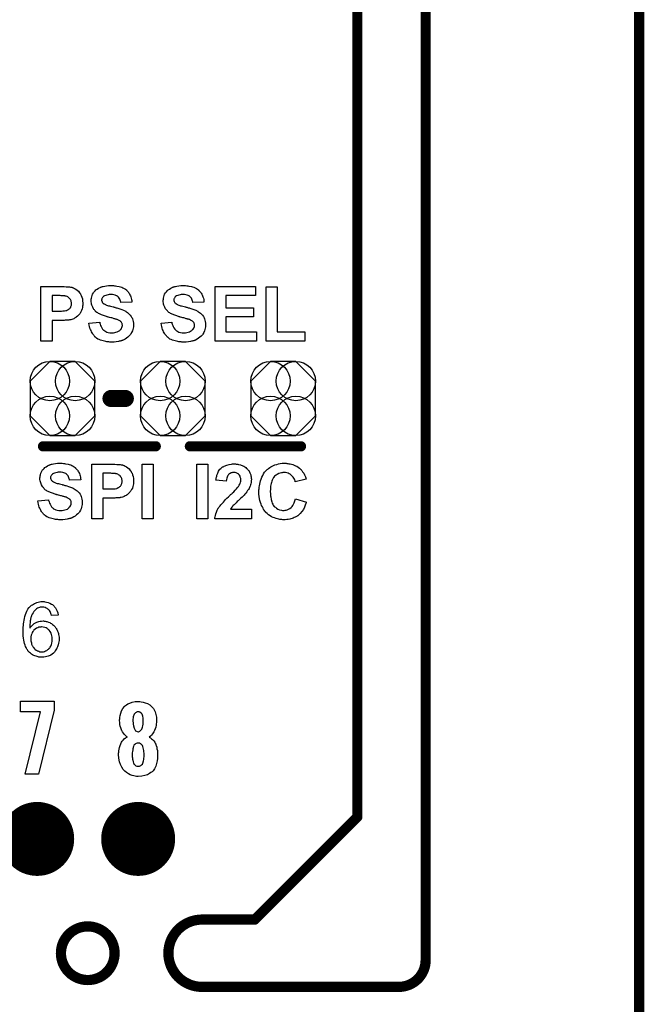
# Model space of a CAD drawing. Extents: x -0.07 to 0.95, y -0.15 to 2.1.
# Tile 16 of 17: x 0.59 to 0.95, y 0.95 to 1.53. Entities that reach past the tile are written whole.
import ezdxf

# ---------------------------------------------------------------- set-up
doc = ezdxf.new("R2010")
doc.units = 0
doc.layers.get('0').update_dxf_attribs({"linetype": 'CONTINUOUS'})
for name, color, linetype in [('gko', 6, 'CONTINUOUS'), ('gto', 2, 'CONTINUOUS'), ('gts', 1, 'CONTINUOUS')]:
    doc.layers.add(name, color=color, linetype=linetype)

# ---------------------------------------------------------------- blocks, each defined once
blk = doc.blocks.new('D28')
at = {"const_width": 0.003}
blk.add_lwpolyline([(-0.0015, 0, 1), (0.0015, 0, 1)], format="xyb", close=True, dxfattribs=at)
blk = doc.blocks.new('D26')
at = {"const_width": 0.005}
blk.add_lwpolyline([(-0.0025, 0, 1), (0.0025, 0, 1)], format="xyb", close=True, dxfattribs=at)
blk = doc.blocks.new('D63')
blk.add_lwpolyline([(-0.0189, 0.0102), (-0.0189, -0.0102), (-0.0074, -0.0217), (0.0074, -0.0217), (0.0189, -0.0102), (0.0189, 0.0102), (0.0074, 0.0217), (-0.0074, 0.0217)], close=True)
for centre in [(-0.0074, 0.0102), (0.0074, 0.0102), (-0.0074, -0.0102), (0.0074, -0.0102)]:
    blk.add_circle(centre, 0.0115)
blk = doc.blocks.new('D38')
at = {"const_width": 0.02165}
blk.add_lwpolyline([(-0.010825, 0, 1), (0.010825, 0, 1)], format="xyb", close=True, dxfattribs=at)

msp = doc.modelspace()

# ---------------------------------------------------------------- linework, layer by layer
at = {"layer": 'gko', "color": 6, "const_width": 0.006}
for points in [[(0.825, 0.9764), (0.825, 2.1)], [(0.785, 1.06), (0.785, 2.055)], [(0.95, -0.05), (0.95, 2.01)], [(0.725, 1), (0.785, 1.06)], [(0.6941, 1), (0.6941, 1)], [(0.6941, 1), (0.6941, 1)], [(0.6941, 1), (0.725, 1)], [(0.6115, 0.9803), (0.6115, 0.9803)], [(0.6429, 0.9803), (0.6429, 0.9803)], [(0.6429, 0.9803), (0.6429, 0.9803)], [(0.6941, 0.9606), (0.8093, 0.9606)], [(0.8093, 0.9606), (0.8093, 0.9606)], [(0.8093, 0.9606), (0.8093, 0.9606)]]:
    msp.add_lwpolyline(points, dxfattribs=at)
for points in [[(0.6941, 1, 1), (0.6941, 0.9606)], [(0.6429, 0.9803, 1), (0.6115, 0.9803)], [(0.6115, 0.9803, 1), (0.6429, 0.9803)], [(0.8093, 0.9606, 0.416066), (0.825, 0.9764)]]:
    msp.add_lwpolyline(points, format="xyb", dxfattribs=at)
at = {"layer": 'gto', "color": 2}
for points in [[(0.6121, 1.3705), (0.6133, 1.3705), (0.6146, 1.3704), (0.6159, 1.3703), (0.6165, 1.3703), (0.617, 1.3702), (0.6175, 1.3702), (0.6179, 1.3701), (0.6179, 1.3701), (0.618, 1.37), (0.6181, 1.37), (0.6183, 1.3699), (0.6188, 1.3697), (0.6195, 1.3694), (0.6202, 1.369), (0.621, 1.3684), (0.6217, 1.3678), (0.6224, 1.3669), (0.6224, 1.3669), (0.6225, 1.3668), (0.6226, 1.3667), (0.6227, 1.3665), (0.6229, 1.3662), (0.623, 1.366), (0.6232, 1.3656), (0.6234, 1.3653), (0.6237, 1.3643), (0.6241, 1.3633), (0.6242, 1.3621), (0.6243, 1.3607), (0.6243, 1.3607), (0.6243, 1.3606), (0.6243, 1.3605), (0.6243, 1.3602), (0.6243, 1.36), (0.6243, 1.3597), (0.6242, 1.359), (0.6241, 1.3582), (0.6239, 1.3574), (0.6236, 1.3565), (0.6232, 1.3557), (0.6232, 1.3556), (0.623, 1.3554), (0.6228, 1.355), (0.6225, 1.3546), (0.6221, 1.3541), (0.6216, 1.3536), (0.6211, 1.3531), (0.6205, 1.3526), (0.6204, 1.3526), (0.6202, 1.3524), (0.6199, 1.3522), (0.6195, 1.352), (0.619, 1.3517), (0.6184, 1.3515), (0.6178, 1.3513), (0.6172, 1.3511), (0.6171, 1.3511), (0.6169, 1.351), (0.6168, 1.351), (0.6165, 1.351), (0.6162, 1.3509), (0.6159, 1.3509), (0.6155, 1.3509), (0.615, 1.3508), (0.6145, 1.3508), (0.614, 1.3508), (0.6134, 1.3507), (0.6127, 1.3507), (0.612, 1.3507), (0.6063, 1.3507), (0.6063, 1.3386), (0.5998, 1.3386), (0.5998, 1.3706), (0.6116, 1.3706), (0.6121, 1.3705)], [(0.6417, 1.3711), (0.6423, 1.3711), (0.6429, 1.371), (0.6435, 1.3709), (0.6442, 1.3708), (0.6456, 1.3705), (0.6464, 1.3703), (0.6471, 1.3701), (0.6478, 1.3697), (0.6485, 1.3694), (0.6492, 1.369), (0.6498, 1.3685), (0.6498, 1.3684), (0.6499, 1.3684), (0.6501, 1.3682), (0.6503, 1.368), (0.6505, 1.3678), (0.6508, 1.3674), (0.651, 1.3671), (0.6514, 1.3666), (0.6516, 1.3661), (0.6519, 1.3656), (0.6522, 1.365), (0.6524, 1.3644), (0.6527, 1.3637), (0.6528, 1.363), (0.653, 1.3623), (0.653, 1.3614), (0.6466, 1.3612), (0.6466, 1.3612), (0.6466, 1.3613), (0.6465, 1.3616), (0.6464, 1.362), (0.6462, 1.3625), (0.646, 1.3631), (0.6456, 1.3637), (0.6452, 1.3642), (0.6448, 1.3647), (0.6447, 1.3648), (0.6445, 1.3649), (0.6442, 1.3651), (0.6437, 1.3653), (0.6432, 1.3654), (0.6425, 1.3656), (0.6417, 1.3658), (0.6407, 1.3658), (0.6402, 1.3658), (0.6397, 1.3658), (0.6391, 1.3657), (0.6384, 1.3655), (0.6377, 1.3653), (0.637, 1.365), (0.6363, 1.3646), (0.6363, 1.3646), (0.6362, 1.3645), (0.636, 1.3643), (0.6358, 1.3641), (0.6357, 1.3638), (0.6355, 1.3635), (0.6354, 1.3631), (0.6353, 1.3626), (0.6353, 1.3626), (0.6353, 1.3624), (0.6354, 1.3622), (0.6355, 1.362), (0.6356, 1.3617), (0.6357, 1.3613), (0.6359, 1.361), (0.6363, 1.3607), (0.6363, 1.3606), (0.6365, 1.3605), (0.6367, 1.3604), (0.6369, 1.3603), (0.6371, 1.3602), (0.6375, 1.36), (0.6378, 1.3599), (0.6382, 1.3597), (0.6387, 1.3595), (0.6393, 1.3593), (0.6399, 1.3592), (0.6406, 1.359), (0.6413, 1.3588), (0.6422, 1.3586), (0.6422, 1.3586), (0.6424, 1.3585), (0.6426, 1.3585), (0.643, 1.3584), (0.6433, 1.3583), (0.6438, 1.3581), (0.6443, 1.358), (0.6448, 1.3579), (0.6459, 1.3575), (0.6471, 1.3571), (0.6482, 1.3567), (0.6486, 1.3565), (0.6491, 1.3562), (0.6491, 1.3562), (0.6492, 1.3562), (0.6495, 1.356), (0.6499, 1.3557), (0.6504, 1.3554), (0.6509, 1.3549), (0.6515, 1.3544), (0.6521, 1.3537), (0.6527, 1.353), (0.6527, 1.3529), (0.6528, 1.3526), (0.6531, 1.3522), (0.6533, 1.3516), (0.6535, 1.3508), (0.6538, 1.35), (0.6539, 1.349), (0.6539, 1.3479), (0.6539, 1.3478), (0.6539, 1.3477), (0.6539, 1.3476), (0.6539, 1.3474), (0.6539, 1.3472), (0.6539, 1.3469), (0.6538, 1.3462), (0.6536, 1.3454), (0.6533, 1.3445), (0.6529, 1.3436), (0.6524, 1.3427), (0.6524, 1.3427), (0.6523, 1.3426), (0.6521, 1.3423), (0.6517, 1.3419), (0.6513, 1.3414), (0.6507, 1.3408), (0.6499, 1.3402), (0.649, 1.3397), (0.648, 1.3392), (0.648, 1.3392), (0.6479, 1.3391), (0.6478, 1.3391), (0.6475, 1.339), (0.6472, 1.3389), (0.6469, 1.3388), (0.6466, 1.3387), (0.6461, 1.3386), (0.6456, 1.3385), (0.6451, 1.3384), (0.6439, 1.3382), (0.6426, 1.338), (0.6411, 1.338), (0.6405, 1.338), (0.6401, 1.338), (0.6396, 1.3381), (0.639, 1.3381), (0.6384, 1.3382), (0.6377, 1.3384), (0.6362, 1.3387), (0.6354, 1.3389), (0.6346, 1.3392), (0.6338, 1.3395), (0.6331, 1.3398), (0.6324, 1.3403), (0.6318, 1.3408), (0.6317, 1.3408), (0.6316, 1.3409), (0.6314, 1.341), (0.6313, 1.3413), (0.631, 1.3416), (0.6307, 1.342), (0.6304, 1.3424), (0.6301, 1.3429), (0.6297, 1.3434), (0.6294, 1.344), (0.6291, 1.3447), (0.6288, 1.3454), (0.6285, 1.3462), (0.6283, 1.3471), (0.6281, 1.348), (0.6279, 1.349), (0.6342, 1.3496), (0.6342, 1.3496), (0.6343, 1.3495), (0.6343, 1.3493), (0.6343, 1.3491), (0.6345, 1.3485), (0.6347, 1.3478), (0.635, 1.3471), (0.6354, 1.3463), (0.6359, 1.3456), (0.6365, 1.3449), (0.6366, 1.3449), (0.6368, 1.3447), (0.6372, 1.3445), (0.6377, 1.3442), (0.6384, 1.3439), (0.6392, 1.3437), (0.6401, 1.3435), (0.6412, 1.3435), (0.6417, 1.3435), (0.6423, 1.3435), (0.643, 1.3436), (0.6437, 1.3438), (0.6445, 1.344), (0.6452, 1.3443), (0.6459, 1.3447), (0.646, 1.3448), (0.6461, 1.345), (0.6464, 1.3453), (0.6467, 1.3456), (0.647, 1.3461), (0.6472, 1.3466), (0.6474, 1.3472), (0.6475, 1.3478), (0.6475, 1.3479), (0.6475, 1.348), (0.6474, 1.3483), (0.6474, 1.3485), (0.6473, 1.3488), (0.6472, 1.3491), (0.647, 1.3495), (0.6468, 1.3498), (0.6467, 1.3498), (0.6466, 1.3499), (0.6465, 1.3501), (0.6463, 1.3502), (0.646, 1.3505), (0.6455, 1.3507), (0.6451, 1.3509), (0.6445, 1.3512), (0.6444, 1.3512), (0.6442, 1.3513), (0.6439, 1.3514), (0.6437, 1.3514), (0.6434, 1.3515), (0.6431, 1.3516), (0.6427, 1.3517), (0.6423, 1.3518), (0.6418, 1.352), (0.6413, 1.3521), (0.6407, 1.3522), (0.64, 1.3524), (0.6393, 1.3526), (0.6393, 1.3526), (0.6391, 1.3526), (0.6388, 1.3527), (0.6385, 1.3528), (0.6381, 1.353), (0.6375, 1.3531), (0.637, 1.3533), (0.6364, 1.3535), (0.6352, 1.3539), (0.6341, 1.3545), (0.6335, 1.3548), (0.633, 1.3551), (0.6325, 1.3554), (0.632, 1.3557), (0.632, 1.3558), (0.6319, 1.3559), (0.6318, 1.356), (0.6316, 1.3562), (0.6314, 1.3565), (0.6311, 1.3568), (0.6308, 1.3571), (0.6306, 1.3575), (0.6301, 1.3585), (0.6296, 1.3596), (0.6294, 1.3602), (0.6293, 1.3608), (0.6292, 1.3615), (0.6291, 1.3622), (0.6291, 1.3623), (0.6291, 1.3623), (0.6291, 1.3624), (0.6291, 1.3626), (0.6292, 1.3631), (0.6293, 1.3637), (0.6295, 1.3644), (0.6297, 1.3652), (0.63, 1.366), (0.6305, 1.3668), (0.6305, 1.3668), (0.6305, 1.3669), (0.6308, 1.3672), (0.631, 1.3675), (0.6315, 1.368), (0.632, 1.3685), (0.6327, 1.369), (0.6335, 1.3696), (0.6345, 1.37), (0.6345, 1.37), (0.6346, 1.3701), (0.6347, 1.3701), (0.6349, 1.3702), (0.6352, 1.3703), (0.6355, 1.3704), (0.6358, 1.3705), (0.6363, 1.3706), (0.6372, 1.3708), (0.6382, 1.371), (0.6394, 1.3711), (0.6408, 1.3712), (0.6413, 1.3712), (0.6417, 1.3711)], [(0.684, 1.3711), (0.6845, 1.3711), (0.6851, 1.371), (0.6857, 1.3709), (0.6864, 1.3708), (0.6879, 1.3705), (0.6886, 1.3703), (0.6893, 1.3701), (0.6901, 1.3697), (0.6908, 1.3694), (0.6914, 1.369), (0.692, 1.3685), (0.6921, 1.3684), (0.6922, 1.3684), (0.6923, 1.3682), (0.6925, 1.368), (0.6927, 1.3678), (0.693, 1.3674), (0.6933, 1.3671), (0.6936, 1.3666), (0.6939, 1.3661), (0.6941, 1.3656), (0.6944, 1.365), (0.6946, 1.3644), (0.6949, 1.3637), (0.6951, 1.363), (0.6952, 1.3623), (0.6952, 1.3614), (0.6888, 1.3612), (0.6888, 1.3612), (0.6888, 1.3613), (0.6887, 1.3616), (0.6886, 1.362), (0.6884, 1.3625), (0.6882, 1.3631), (0.6879, 1.3637), (0.6874, 1.3642), (0.687, 1.3647), (0.6869, 1.3648), (0.6867, 1.3649), (0.6864, 1.3651), (0.686, 1.3653), (0.6854, 1.3654), (0.6847, 1.3656), (0.6839, 1.3658), (0.6829, 1.3658), (0.6825, 1.3658), (0.6819, 1.3658), (0.6813, 1.3657), (0.6806, 1.3655), (0.6799, 1.3653), (0.6792, 1.365), (0.6786, 1.3646), (0.6785, 1.3646), (0.6784, 1.3645), (0.6782, 1.3643), (0.6781, 1.3641), (0.6779, 1.3638), (0.6777, 1.3635), (0.6776, 1.3631), (0.6776, 1.3626), (0.6776, 1.3626), (0.6776, 1.3624), (0.6776, 1.3622), (0.6777, 1.362), (0.6778, 1.3617), (0.6779, 1.3613), (0.6782, 1.361), (0.6785, 1.3607), (0.6785, 1.3606), (0.6788, 1.3605), (0.6789, 1.3604), (0.6791, 1.3603), (0.6794, 1.3602), (0.6797, 1.36), (0.68, 1.3599), (0.6805, 1.3597), (0.681, 1.3595), (0.6815, 1.3593), (0.6821, 1.3592), (0.6828, 1.359), (0.6836, 1.3588), (0.6844, 1.3586), (0.6844, 1.3586), (0.6846, 1.3585), (0.6849, 1.3585), (0.6852, 1.3584), (0.6855, 1.3583), (0.686, 1.3581), (0.6865, 1.358), (0.687, 1.3579), (0.6881, 1.3575), (0.6893, 1.3571), (0.6904, 1.3567), (0.6909, 1.3565), (0.6913, 1.3562), (0.6914, 1.3562), (0.6914, 1.3562), (0.6917, 1.356), (0.6921, 1.3557), (0.6926, 1.3554), (0.6932, 1.3549), (0.6938, 1.3544), (0.6944, 1.3537), (0.6949, 1.353), (0.6949, 1.3529), (0.6951, 1.3526), (0.6953, 1.3522), (0.6955, 1.3516), (0.6958, 1.3508), (0.696, 1.35), (0.6961, 1.349), (0.6962, 1.3479), (0.6962, 1.3478), (0.6962, 1.3477), (0.6962, 1.3476), (0.6962, 1.3474), (0.6961, 1.3472), (0.6961, 1.3469), (0.696, 1.3462), (0.6958, 1.3454), (0.6955, 1.3445), (0.6951, 1.3436), (0.6946, 1.3427), (0.6946, 1.3427), (0.6945, 1.3426), (0.6943, 1.3423), (0.694, 1.3419), (0.6935, 1.3414), (0.6929, 1.3408), (0.6921, 1.3402), (0.6913, 1.3397), (0.6903, 1.3392), (0.6902, 1.3392), (0.6901, 1.3391), (0.69, 1.3391), (0.6898, 1.339), (0.6895, 1.3389), (0.6892, 1.3388), (0.6888, 1.3387), (0.6884, 1.3386), (0.6879, 1.3385), (0.6873, 1.3384), (0.6861, 1.3382), (0.6848, 1.338), (0.6833, 1.338), (0.6827, 1.338), (0.6823, 1.338), (0.6818, 1.3381), (0.6812, 1.3381), (0.6806, 1.3382), (0.6799, 1.3384), (0.6784, 1.3387), (0.6776, 1.3389), (0.6769, 1.3392), (0.6761, 1.3395), (0.6753, 1.3398), (0.6746, 1.3403), (0.674, 1.3408), (0.674, 1.3408), (0.6739, 1.3409), (0.6737, 1.341), (0.6735, 1.3413), (0.6732, 1.3416), (0.6729, 1.342), (0.6726, 1.3424), (0.6723, 1.3429), (0.672, 1.3434), (0.6716, 1.344), (0.6713, 1.3447), (0.671, 1.3454), (0.6708, 1.3462), (0.6705, 1.3471), (0.6703, 1.348), (0.6702, 1.349), (0.6764, 1.3496), (0.6764, 1.3496), (0.6765, 1.3495), (0.6765, 1.3493), (0.6765, 1.3491), (0.6767, 1.3485), (0.677, 1.3478), (0.6772, 1.3471), (0.6776, 1.3463), (0.6781, 1.3456), (0.6787, 1.3449), (0.6788, 1.3449), (0.679, 1.3447), (0.6794, 1.3445), (0.68, 1.3442), (0.6806, 1.3439), (0.6814, 1.3437), (0.6824, 1.3435), (0.6834, 1.3435), (0.6839, 1.3435), (0.6845, 1.3435), (0.6852, 1.3436), (0.6859, 1.3438), (0.6867, 1.344), (0.6874, 1.3443), (0.6881, 1.3447), (0.6882, 1.3448), (0.6884, 1.345), (0.6886, 1.3453), (0.6889, 1.3456), (0.6892, 1.3461), (0.6895, 1.3466), (0.6897, 1.3472), (0.6897, 1.3478), (0.6897, 1.3479), (0.6897, 1.348), (0.6897, 1.3483), (0.6896, 1.3485), (0.6895, 1.3488), (0.6894, 1.3491), (0.6892, 1.3495), (0.689, 1.3498), (0.689, 1.3498), (0.6889, 1.3499), (0.6887, 1.3501), (0.6885, 1.3502), (0.6882, 1.3505), (0.6878, 1.3507), (0.6873, 1.3509), (0.6867, 1.3512), (0.6867, 1.3512), (0.6865, 1.3513), (0.6861, 1.3514), (0.6859, 1.3514), (0.6856, 1.3515), (0.6853, 1.3516), (0.6849, 1.3517), (0.6845, 1.3518), (0.6841, 1.352), (0.6835, 1.3521), (0.6829, 1.3522), (0.6823, 1.3524), (0.6815, 1.3526), (0.6815, 1.3526), (0.6813, 1.3526), (0.681, 1.3527), (0.6807, 1.3528), (0.6803, 1.353), (0.6798, 1.3531), (0.6793, 1.3533), (0.6787, 1.3535), (0.6775, 1.3539), (0.6763, 1.3545), (0.6757, 1.3548), (0.6752, 1.3551), (0.6747, 1.3554), (0.6743, 1.3557), (0.6742, 1.3558), (0.6741, 1.3559), (0.674, 1.356), (0.6738, 1.3562), (0.6736, 1.3565), (0.6733, 1.3568), (0.6731, 1.3571), (0.6728, 1.3575), (0.6723, 1.3585), (0.6718, 1.3596), (0.6716, 1.3602), (0.6715, 1.3608), (0.6714, 1.3615), (0.6714, 1.3622), (0.6714, 1.3623), (0.6714, 1.3623), (0.6714, 1.3624), (0.6714, 1.3626), (0.6715, 1.3631), (0.6715, 1.3637), (0.6717, 1.3644), (0.6719, 1.3652), (0.6722, 1.366), (0.6727, 1.3668), (0.6727, 1.3668), (0.6727, 1.3669), (0.673, 1.3672), (0.6733, 1.3675), (0.6737, 1.368), (0.6743, 1.3685), (0.675, 1.369), (0.6758, 1.3696), (0.6767, 1.37), (0.6767, 1.37), (0.6768, 1.3701), (0.677, 1.3701), (0.6771, 1.3702), (0.6774, 1.3703), (0.6777, 1.3704), (0.6781, 1.3705), (0.6785, 1.3706), (0.6794, 1.3708), (0.6805, 1.371), (0.6817, 1.3711), (0.683, 1.3712), (0.6836, 1.3712), (0.684, 1.3711)], [(0.7254, 1.3652), (0.7081, 1.3652), (0.7081, 1.3581), (0.7242, 1.3581), (0.7242, 1.3527), (0.7081, 1.3527), (0.7081, 1.344), (0.726, 1.344), (0.726, 1.3386), (0.7017, 1.3386), (0.7017, 1.3706), (0.7254, 1.3706), (0.7254, 1.3652)], [(0.7381, 1.344), (0.7542, 1.344), (0.7542, 1.3386), (0.7316, 1.3386), (0.7316, 1.3703), (0.7381, 1.3703), (0.7381, 1.344)], [(0.6111, 1.3652), (0.6063, 1.3652), (0.6063, 1.3561), (0.6107, 1.3561), (0.6111, 1.3561), (0.6119, 1.3561), (0.6127, 1.3562), (0.6136, 1.3562), (0.6143, 1.3564), (0.6146, 1.3564), (0.6149, 1.3565), (0.615, 1.3566), (0.6151, 1.3566), (0.6154, 1.3568), (0.6156, 1.3569), (0.616, 1.3571), (0.6163, 1.3574), (0.6167, 1.3577), (0.6169, 1.3581), (0.617, 1.3581), (0.6171, 1.3583), (0.6172, 1.3585), (0.6173, 1.3588), (0.6174, 1.3592), (0.6176, 1.3596), (0.6176, 1.3601), (0.6177, 1.3606), (0.6177, 1.3607), (0.6177, 1.3609), (0.6176, 1.3612), (0.6175, 1.3616), (0.6174, 1.3621), (0.6172, 1.3626), (0.617, 1.363), (0.6166, 1.3635), (0.6166, 1.3635), (0.6164, 1.3637), (0.6162, 1.3639), (0.6159, 1.3641), (0.6156, 1.3644), (0.6151, 1.3646), (0.6146, 1.3648), (0.614, 1.3649), (0.614, 1.3649), (0.6138, 1.365), (0.6135, 1.365), (0.613, 1.3651), (0.6124, 1.3651), (0.612, 1.3651), (0.6116, 1.3651), (0.6111, 1.3652)], [(0.6118, 1.2671), (0.6123, 1.2671), (0.6129, 1.267), (0.6135, 1.2669), (0.6142, 1.2668), (0.6157, 1.2665), (0.6164, 1.2663), (0.6172, 1.2661), (0.6179, 1.2657), (0.6186, 1.2654), (0.6193, 1.265), (0.6199, 1.2645), (0.6199, 1.2644), (0.62, 1.2644), (0.6201, 1.2642), (0.6203, 1.264), (0.6205, 1.2638), (0.6208, 1.2634), (0.6211, 1.2631), (0.6214, 1.2626), (0.6217, 1.2621), (0.622, 1.2616), (0.6223, 1.261), (0.6225, 1.2604), (0.6227, 1.2597), (0.6229, 1.259), (0.623, 1.2583), (0.6231, 1.2574), (0.6166, 1.2572), (0.6166, 1.2572), (0.6166, 1.2573), (0.6165, 1.2576), (0.6164, 1.258), (0.6162, 1.2585), (0.616, 1.2591), (0.6157, 1.2597), (0.6153, 1.2602), (0.6148, 1.2607), (0.6148, 1.2608), (0.6146, 1.2609), (0.6143, 1.2611), (0.6138, 1.2613), (0.6132, 1.2614), (0.6126, 1.2616), (0.6117, 1.2618), (0.6108, 1.2618), (0.6103, 1.2618), (0.6098, 1.2618), (0.6092, 1.2617), (0.6085, 1.2615), (0.6077, 1.2613), (0.6071, 1.261), (0.6064, 1.2606), (0.6064, 1.2606), (0.6063, 1.2605), (0.6061, 1.2603), (0.6059, 1.2601), (0.6057, 1.2598), (0.6055, 1.2595), (0.6054, 1.2591), (0.6054, 1.2586), (0.6054, 1.2586), (0.6054, 1.2584), (0.6054, 1.2582), (0.6055, 1.258), (0.6056, 1.2577), (0.6058, 1.2573), (0.606, 1.257), (0.6063, 1.2567), (0.6064, 1.2566), (0.6066, 1.2565), (0.6067, 1.2564), (0.607, 1.2563), (0.6072, 1.2562), (0.6075, 1.256), (0.6079, 1.2559), (0.6083, 1.2557), (0.6088, 1.2555), (0.6093, 1.2553), (0.61, 1.2552), (0.6107, 1.255), (0.6114, 1.2548), (0.6122, 1.2546), (0.6123, 1.2546), (0.6125, 1.2545), (0.6127, 1.2545), (0.613, 1.2544), (0.6134, 1.2543), (0.6138, 1.2541), (0.6144, 1.254), (0.6149, 1.2539), (0.616, 1.2535), (0.6171, 1.2531), (0.6182, 1.2527), (0.6187, 1.2525), (0.6192, 1.2522), (0.6192, 1.2522), (0.6193, 1.2522), (0.6195, 1.252), (0.6199, 1.2517), (0.6205, 1.2514), (0.621, 1.2509), (0.6216, 1.2504), (0.6222, 1.2497), (0.6227, 1.249), (0.6228, 1.2489), (0.6229, 1.2486), (0.6231, 1.2482), (0.6234, 1.2476), (0.6236, 1.2468), (0.6238, 1.246), (0.624, 1.245), (0.624, 1.2439), (0.624, 1.2438), (0.624, 1.2437), (0.624, 1.2436), (0.624, 1.2434), (0.624, 1.2432), (0.6239, 1.2429), (0.6238, 1.2422), (0.6236, 1.2414), (0.6234, 1.2405), (0.6229, 1.2396), (0.6224, 1.2387), (0.6224, 1.2387), (0.6223, 1.2386), (0.6222, 1.2383), (0.6218, 1.2379), (0.6213, 1.2374), (0.6207, 1.2368), (0.6199, 1.2362), (0.6191, 1.2357), (0.6181, 1.2352), (0.6181, 1.2352), (0.618, 1.2351), (0.6178, 1.2351), (0.6176, 1.235), (0.6173, 1.2349), (0.617, 1.2348), (0.6166, 1.2347), (0.6162, 1.2346), (0.6157, 1.2345), (0.6152, 1.2344), (0.614, 1.2342), (0.6126, 1.234), (0.6112, 1.234), (0.6106, 1.234), (0.6102, 1.234), (0.6096, 1.2341), (0.6091, 1.2341), (0.6084, 1.2342), (0.6077, 1.2344), (0.6062, 1.2347), (0.6054, 1.2349), (0.6047, 1.2352), (0.6039, 1.2355), (0.6032, 1.2358), (0.6025, 1.2363), (0.6018, 1.2368), (0.6018, 1.2368), (0.6017, 1.2369), (0.6015, 1.237), (0.6013, 1.2373), (0.601, 1.2376), (0.6008, 1.238), (0.6004, 1.2384), (0.6001, 1.2389), (0.5998, 1.2394), (0.5995, 1.24), (0.5992, 1.2407), (0.5988, 1.2414), (0.5986, 1.2422), (0.5983, 1.2431), (0.5981, 1.244), (0.598, 1.245), (0.6043, 1.2456), (0.6043, 1.2456), (0.6043, 1.2455), (0.6043, 1.2453), (0.6044, 1.2451), (0.6046, 1.2445), (0.6048, 1.2438), (0.6051, 1.2431), (0.6055, 1.2423), (0.6059, 1.2416), (0.6065, 1.2409), (0.6066, 1.2409), (0.6069, 1.2407), (0.6072, 1.2405), (0.6078, 1.2402), (0.6085, 1.2399), (0.6093, 1.2397), (0.6102, 1.2395), (0.6113, 1.2395), (0.6118, 1.2395), (0.6123, 1.2395), (0.613, 1.2396), (0.6138, 1.2398), (0.6145, 1.24), (0.6153, 1.2403), (0.6159, 1.2407), (0.616, 1.2408), (0.6162, 1.241), (0.6164, 1.2413), (0.6168, 1.2416), (0.617, 1.2421), (0.6173, 1.2426), (0.6175, 1.2432), (0.6175, 1.2438), (0.6175, 1.2439), (0.6175, 1.244), (0.6175, 1.2443), (0.6174, 1.2445), (0.6174, 1.2448), (0.6173, 1.2451), (0.6171, 1.2455), (0.6169, 1.2458), (0.6168, 1.2458), (0.6167, 1.2459), (0.6166, 1.2461), (0.6163, 1.2462), (0.616, 1.2465), (0.6156, 1.2467), (0.6151, 1.2469), (0.6145, 1.2472), (0.6145, 1.2472), (0.6143, 1.2473), (0.614, 1.2474), (0.6138, 1.2474), (0.6135, 1.2475), (0.6132, 1.2476), (0.6128, 1.2477), (0.6124, 1.2478), (0.6119, 1.248), (0.6114, 1.2481), (0.6108, 1.2482), (0.6101, 1.2484), (0.6094, 1.2486), (0.6093, 1.2486), (0.6091, 1.2486), (0.6089, 1.2487), (0.6085, 1.2488), (0.6081, 1.249), (0.6076, 1.2491), (0.6071, 1.2493), (0.6065, 1.2495), (0.6053, 1.2499), (0.6041, 1.2505), (0.6035, 1.2508), (0.603, 1.2511), (0.6025, 1.2514), (0.6021, 1.2517), (0.6021, 1.2518), (0.602, 1.2519), (0.6018, 1.252), (0.6016, 1.2522), (0.6014, 1.2525), (0.6012, 1.2528), (0.6009, 1.2531), (0.6007, 1.2535), (0.6001, 1.2545), (0.5997, 1.2556), (0.5995, 1.2562), (0.5993, 1.2568), (0.5992, 1.2575), (0.5992, 1.2582), (0.5992, 1.2583), (0.5992, 1.2583), (0.5992, 1.2584), (0.5992, 1.2586), (0.5993, 1.2591), (0.5994, 1.2597), (0.5995, 1.2604), (0.5998, 1.2612), (0.6001, 1.262), (0.6005, 1.2628), (0.6005, 1.2628), (0.6006, 1.2629), (0.6008, 1.2632), (0.6011, 1.2635), (0.6016, 1.264), (0.6021, 1.2645), (0.6028, 1.265), (0.6036, 1.2656), (0.6045, 1.266), (0.6046, 1.266), (0.6047, 1.2661), (0.6048, 1.2661), (0.605, 1.2662), (0.6053, 1.2663), (0.6055, 1.2664), (0.6059, 1.2665), (0.6063, 1.2666), (0.6072, 1.2668), (0.6083, 1.267), (0.6095, 1.2671), (0.6108, 1.2672), (0.6114, 1.2672), (0.6118, 1.2671)], [(0.6418, 1.2665), (0.643, 1.2665), (0.6443, 1.2664), (0.6456, 1.2663), (0.6461, 1.2663), (0.6467, 1.2662), (0.6472, 1.2662), (0.6475, 1.2661), (0.6476, 1.2661), (0.6477, 1.266), (0.6478, 1.266), (0.648, 1.2659), (0.6485, 1.2657), (0.6491, 1.2654), (0.6498, 1.265), (0.6506, 1.2644), (0.6514, 1.2638), (0.6521, 1.2629), (0.6521, 1.2629), (0.6522, 1.2628), (0.6523, 1.2627), (0.6524, 1.2625), (0.6526, 1.2622), (0.6527, 1.262), (0.6529, 1.2616), (0.6531, 1.2613), (0.6534, 1.2603), (0.6537, 1.2593), (0.6539, 1.2581), (0.654, 1.2567), (0.654, 1.2567), (0.654, 1.2566), (0.654, 1.2565), (0.654, 1.2562), (0.6539, 1.256), (0.6539, 1.2557), (0.6539, 1.255), (0.6537, 1.2542), (0.6535, 1.2534), (0.6533, 1.2525), (0.6529, 1.2517), (0.6528, 1.2516), (0.6527, 1.2514), (0.6525, 1.251), (0.6521, 1.2506), (0.6518, 1.2501), (0.6513, 1.2496), (0.6508, 1.2491), (0.6502, 1.2486), (0.6501, 1.2486), (0.6499, 1.2484), (0.6496, 1.2482), (0.6491, 1.248), (0.6486, 1.2477), (0.6481, 1.2475), (0.6475, 1.2473), (0.6468, 1.2471), (0.6467, 1.2471), (0.6466, 1.247), (0.6464, 1.247), (0.6462, 1.247), (0.6459, 1.2469), (0.6455, 1.2469), (0.6451, 1.2469), (0.6447, 1.2468), (0.6442, 1.2468), (0.6436, 1.2468), (0.643, 1.2467), (0.6424, 1.2467), (0.6417, 1.2467), (0.636, 1.2467), (0.636, 1.2346), (0.6295, 1.2346), (0.6295, 1.2666), (0.6413, 1.2666), (0.6418, 1.2665)], [(0.6655, 1.2346), (0.6591, 1.2346), (0.6591, 1.2666), (0.6655, 1.2666), (0.6655, 1.2346)], [(0.6975, 1.2346), (0.691, 1.2346), (0.691, 1.2665), (0.6975, 1.2665), (0.6975, 1.2346)], [(0.7136, 1.2667), (0.714, 1.2666), (0.7145, 1.2666), (0.715, 1.2665), (0.7155, 1.2664), (0.7167, 1.2661), (0.7179, 1.2656), (0.7186, 1.2653), (0.7191, 1.265), (0.7197, 1.2646), (0.7202, 1.2641), (0.7203, 1.2641), (0.7204, 1.264), (0.7205, 1.2638), (0.7207, 1.2637), (0.7209, 1.2634), (0.7211, 1.2631), (0.7214, 1.2628), (0.7216, 1.2624), (0.7221, 1.2614), (0.7226, 1.2604), (0.7227, 1.2598), (0.7228, 1.2591), (0.7229, 1.2584), (0.723, 1.2577), (0.723, 1.2577), (0.723, 1.2574), (0.7229, 1.257), (0.7229, 1.2565), (0.7228, 1.2558), (0.7226, 1.2551), (0.7225, 1.2544), (0.7222, 1.2536), (0.7221, 1.2535), (0.722, 1.2533), (0.7219, 1.2529), (0.7216, 1.2524), (0.7213, 1.2518), (0.7208, 1.2511), (0.7203, 1.2504), (0.7197, 1.2496), (0.7197, 1.2495), (0.7195, 1.2493), (0.7192, 1.249), (0.7188, 1.2485), (0.7183, 1.248), (0.7176, 1.2472), (0.7167, 1.2464), (0.7157, 1.2455), (0.7157, 1.2454), (0.7156, 1.2454), (0.7154, 1.2452), (0.7153, 1.245), (0.7147, 1.2446), (0.7141, 1.244), (0.7135, 1.2434), (0.7129, 1.2428), (0.7124, 1.2423), (0.7122, 1.2421), (0.712, 1.2419), (0.712, 1.2419), (0.7119, 1.2418), (0.7117, 1.2416), (0.7116, 1.2413), (0.7111, 1.2408), (0.7108, 1.2402), (0.723, 1.2402), (0.723, 1.2346), (0.7015, 1.2346), (0.7015, 1.2346), (0.7015, 1.2347), (0.7015, 1.2349), (0.7016, 1.2351), (0.7016, 1.2354), (0.7017, 1.2357), (0.7019, 1.2365), (0.7021, 1.2375), (0.7025, 1.2385), (0.703, 1.2396), (0.7036, 1.2407), (0.7036, 1.2407), (0.7037, 1.2408), (0.7038, 1.241), (0.7039, 1.2412), (0.7041, 1.2415), (0.7044, 1.2418), (0.7047, 1.2422), (0.7051, 1.2427), (0.7055, 1.2432), (0.706, 1.2438), (0.7066, 1.2444), (0.7072, 1.2451), (0.7079, 1.2458), (0.7087, 1.2466), (0.7095, 1.2474), (0.7104, 1.2483), (0.7105, 1.2484), (0.7106, 1.2485), (0.7108, 1.2487), (0.7111, 1.249), (0.7115, 1.2492), (0.7118, 1.2496), (0.7127, 1.2504), (0.7135, 1.2513), (0.7143, 1.2522), (0.7147, 1.2526), (0.7151, 1.253), (0.7153, 1.2533), (0.7155, 1.2536), (0.7156, 1.2537), (0.7157, 1.2539), (0.7159, 1.2543), (0.7162, 1.2548), (0.7164, 1.2553), (0.7166, 1.256), (0.7168, 1.2566), (0.7168, 1.2573), (0.7168, 1.2574), (0.7168, 1.2574), (0.7168, 1.2577), (0.7168, 1.2581), (0.7167, 1.2585), (0.7165, 1.259), (0.7164, 1.2595), (0.7161, 1.2601), (0.7157, 1.2605), (0.7157, 1.2606), (0.7155, 1.2607), (0.7153, 1.2609), (0.7149, 1.2611), (0.7145, 1.2613), (0.714, 1.2614), (0.7134, 1.2616), (0.7127, 1.2616), (0.7123, 1.2616), (0.712, 1.2616), (0.7116, 1.2615), (0.7111, 1.2614), (0.7105, 1.2611), (0.71, 1.2608), (0.7096, 1.2605), (0.7095, 1.2604), (0.7094, 1.2602), (0.7092, 1.26), (0.709, 1.2595), (0.7088, 1.259), (0.7086, 1.2583), (0.7084, 1.2576), (0.7083, 1.2566), (0.7022, 1.2572), (0.7022, 1.2573), (0.7023, 1.2575), (0.7023, 1.2577), (0.7024, 1.2581), (0.7024, 1.2585), (0.7025, 1.2589), (0.7027, 1.2595), (0.7028, 1.2601), (0.7033, 1.2612), (0.7038, 1.2624), (0.7042, 1.263), (0.7046, 1.2636), (0.7051, 1.264), (0.7056, 1.2645), (0.7056, 1.2645), (0.7057, 1.2646), (0.7059, 1.2647), (0.7061, 1.2649), (0.7064, 1.265), (0.7068, 1.2652), (0.7071, 1.2654), (0.7076, 1.2656), (0.7081, 1.2658), (0.7086, 1.266), (0.7099, 1.2664), (0.7113, 1.2666), (0.712, 1.2667), (0.7128, 1.2667), (0.7133, 1.2667), (0.7136, 1.2667)], [(0.7433, 1.2671), (0.7438, 1.267), (0.7443, 1.2669), (0.745, 1.2668), (0.7457, 1.2667), (0.7464, 1.2665), (0.7472, 1.2663), (0.748, 1.266), (0.7488, 1.2656), (0.7496, 1.2653), (0.7503, 1.2648), (0.7511, 1.2643), (0.7518, 1.2637), (0.7518, 1.2637), (0.7519, 1.2636), (0.752, 1.2634), (0.7522, 1.2633), (0.7524, 1.2631), (0.7525, 1.2628), (0.753, 1.2621), (0.7536, 1.2613), (0.7541, 1.2603), (0.7546, 1.2591), (0.7551, 1.2578), (0.7487, 1.2563), (0.7487, 1.2563), (0.7487, 1.2564), (0.7487, 1.2565), (0.7486, 1.2567), (0.7484, 1.2571), (0.7482, 1.2577), (0.7479, 1.2583), (0.7475, 1.2589), (0.7469, 1.2596), (0.7463, 1.2601), (0.7462, 1.2602), (0.746, 1.2604), (0.7456, 1.2606), (0.7451, 1.2609), (0.7445, 1.2612), (0.7437, 1.2614), (0.7429, 1.2616), (0.742, 1.2616), (0.7416, 1.2616), (0.7414, 1.2616), (0.7411, 1.2615), (0.7407, 1.2615), (0.7399, 1.2613), (0.739, 1.261), (0.738, 1.2605), (0.7375, 1.2602), (0.7371, 1.2599), (0.7366, 1.2595), (0.7362, 1.259), (0.7362, 1.259), (0.7361, 1.2589), (0.736, 1.2588), (0.7359, 1.2585), (0.7357, 1.2583), (0.7355, 1.2579), (0.7353, 1.2575), (0.7351, 1.2571), (0.7349, 1.2565), (0.7347, 1.2559), (0.7345, 1.2552), (0.7343, 1.2545), (0.7342, 1.2536), (0.7341, 1.2528), (0.7341, 1.2518), (0.734, 1.2507), (0.734, 1.2507), (0.734, 1.2504), (0.734, 1.2501), (0.7341, 1.2498), (0.7341, 1.2492), (0.7342, 1.2486), (0.7342, 1.248), (0.7343, 1.2474), (0.7346, 1.2459), (0.7349, 1.2445), (0.7352, 1.2438), (0.7355, 1.2431), (0.7358, 1.2425), (0.7362, 1.242), (0.7362, 1.242), (0.7363, 1.2419), (0.7364, 1.2418), (0.7366, 1.2416), (0.7371, 1.2413), (0.7377, 1.2408), (0.7385, 1.2403), (0.7395, 1.2399), (0.7406, 1.2396), (0.7412, 1.2395), (0.7418, 1.2395), (0.7421, 1.2395), (0.7422, 1.2395), (0.7427, 1.2396), (0.7433, 1.2397), (0.744, 1.2399), (0.7447, 1.2402), (0.7455, 1.2406), (0.7462, 1.2411), (0.7463, 1.2412), (0.7465, 1.2414), (0.7469, 1.2418), (0.7472, 1.2424), (0.7477, 1.2431), (0.7481, 1.244), (0.7485, 1.245), (0.7489, 1.2463), (0.7552, 1.2443), (0.7552, 1.2443), (0.7551, 1.2441), (0.755, 1.2438), (0.7549, 1.2435), (0.7547, 1.2431), (0.7545, 1.2425), (0.7543, 1.242), (0.754, 1.2414), (0.7534, 1.2401), (0.7525, 1.2389), (0.7515, 1.2376), (0.751, 1.237), (0.7504, 1.2365), (0.7503, 1.2365), (0.7502, 1.2364), (0.75, 1.2363), (0.7498, 1.2361), (0.7494, 1.2359), (0.749, 1.2358), (0.7486, 1.2355), (0.7481, 1.2353), (0.7475, 1.235), (0.7468, 1.2348), (0.7461, 1.2346), (0.7454, 1.2344), (0.7446, 1.2342), (0.7437, 1.2341), (0.7428, 1.234), (0.7419, 1.234), (0.7416, 1.234), (0.7413, 1.234), (0.7408, 1.2341), (0.7403, 1.2341), (0.7396, 1.2342), (0.739, 1.2344), (0.7382, 1.2346), (0.7374, 1.2348), (0.7366, 1.2351), (0.7357, 1.2354), (0.7348, 1.2358), (0.7339, 1.2363), (0.733, 1.2369), (0.7322, 1.2376), (0.7314, 1.2383), (0.7314, 1.2384), (0.7312, 1.2385), (0.7311, 1.2388), (0.7308, 1.2391), (0.7305, 1.2396), (0.7301, 1.2401), (0.7298, 1.2407), (0.7294, 1.2415), (0.729, 1.2423), (0.7287, 1.2431), (0.7283, 1.2442), (0.728, 1.2452), (0.7277, 1.2463), (0.7275, 1.2476), (0.7274, 1.2489), (0.7274, 1.2503), (0.7274, 1.2503), (0.7274, 1.2504), (0.7274, 1.2506), (0.7274, 1.251), (0.7274, 1.2516), (0.7275, 1.2522), (0.7276, 1.253), (0.7277, 1.2539), (0.7279, 1.2548), (0.7281, 1.2558), (0.7284, 1.2568), (0.7287, 1.2578), (0.7291, 1.2589), (0.7296, 1.2599), (0.7301, 1.2609), (0.7307, 1.2618), (0.7315, 1.2627), (0.7315, 1.2627), (0.7317, 1.2629), (0.7319, 1.2631), (0.7322, 1.2634), (0.7326, 1.2637), (0.7331, 1.2641), (0.7337, 1.2645), (0.7344, 1.2649), (0.7351, 1.2653), (0.7359, 1.2657), (0.7368, 1.2661), (0.7378, 1.2664), (0.7388, 1.2667), (0.7399, 1.2669), (0.7411, 1.2671), (0.7423, 1.2671), (0.7428, 1.2671), (0.7433, 1.2671)], [(0.6408, 1.2612), (0.636, 1.2612), (0.636, 1.2521), (0.6404, 1.2521), (0.6407, 1.2521), (0.6416, 1.2521), (0.6424, 1.2522), (0.6432, 1.2522), (0.644, 1.2524), (0.6443, 1.2524), (0.6446, 1.2525), (0.6446, 1.2526), (0.6448, 1.2526), (0.645, 1.2528), (0.6453, 1.2529), (0.6456, 1.2531), (0.646, 1.2534), (0.6463, 1.2537), (0.6466, 1.2541), (0.6466, 1.2541), (0.6467, 1.2543), (0.6468, 1.2545), (0.647, 1.2548), (0.6471, 1.2552), (0.6472, 1.2556), (0.6473, 1.2561), (0.6473, 1.2566), (0.6473, 1.2567), (0.6473, 1.2569), (0.6473, 1.2572), (0.6472, 1.2576), (0.6471, 1.2581), (0.6469, 1.2586), (0.6466, 1.259), (0.6463, 1.2595), (0.6462, 1.2595), (0.6461, 1.2597), (0.6459, 1.2599), (0.6456, 1.2601), (0.6452, 1.2604), (0.6448, 1.2606), (0.6442, 1.2608), (0.6437, 1.2609), (0.6436, 1.2609), (0.6435, 1.261), (0.6431, 1.261), (0.6427, 1.2611), (0.6421, 1.2611), (0.6417, 1.2611), (0.6412, 1.2611), (0.6408, 1.2612)], [(0.6014, 1.1861), (0.6017, 1.1861), (0.6021, 1.186), (0.603, 1.1858), (0.604, 1.1856), (0.605, 1.1852), (0.606, 1.1847), (0.6065, 1.1844), (0.607, 1.184), (0.607, 1.184), (0.6071, 1.1839), (0.6072, 1.1838), (0.6073, 1.1836), (0.6076, 1.1834), (0.6077, 1.1831), (0.6083, 1.1825), (0.6088, 1.1816), (0.6092, 1.1806), (0.6096, 1.1795), (0.6099, 1.1782), (0.606, 1.1779), (0.606, 1.1779), (0.6059, 1.1779), (0.6059, 1.1782), (0.6058, 1.1786), (0.6056, 1.1791), (0.6054, 1.1797), (0.6051, 1.1803), (0.6048, 1.1808), (0.6045, 1.1812), (0.6044, 1.1813), (0.6042, 1.1815), (0.6039, 1.1817), (0.6034, 1.1821), (0.6028, 1.1823), (0.6022, 1.1826), (0.6014, 1.1828), (0.6005, 1.1829), (0.6002, 1.1829), (0.5998, 1.1828), (0.5994, 1.1828), (0.5989, 1.1826), (0.5983, 1.1824), (0.5978, 1.1822), (0.5972, 1.1818), (0.5971, 1.1818), (0.5969, 1.1816), (0.5966, 1.1813), (0.5962, 1.1808), (0.5957, 1.1803), (0.5952, 1.1796), (0.5947, 1.1788), (0.5943, 1.1779), (0.5943, 1.1778), (0.5942, 1.1777), (0.5942, 1.1776), (0.5941, 1.1774), (0.594, 1.1771), (0.5939, 1.1768), (0.5938, 1.1764), (0.5937, 1.176), (0.5936, 1.1755), (0.5935, 1.1749), (0.5934, 1.1743), (0.5934, 1.1737), (0.5933, 1.1729), (0.5932, 1.1722), (0.5932, 1.1713), (0.5932, 1.1705), (0.5932, 1.1706), (0.5934, 1.1708), (0.5937, 1.1712), (0.5942, 1.1717), (0.5946, 1.1722), (0.5952, 1.1727), (0.5959, 1.1732), (0.5966, 1.1737), (0.5967, 1.1737), (0.5967, 1.1737), (0.597, 1.1739), (0.5974, 1.174), (0.598, 1.1743), (0.5986, 1.1744), (0.5993, 1.1746), (0.6001, 1.1747), (0.601, 1.1748), (0.6013, 1.1748), (0.6016, 1.1747), (0.602, 1.1747), (0.6023, 1.1746), (0.6028, 1.1745), (0.6033, 1.1744), (0.6043, 1.1741), (0.6049, 1.1738), (0.6054, 1.1735), (0.606, 1.1732), (0.6066, 1.1728), (0.6071, 1.1724), (0.6077, 1.1718), (0.6077, 1.1718), (0.6078, 1.1717), (0.6079, 1.1716), (0.6081, 1.1713), (0.6083, 1.171), (0.6085, 1.1707), (0.6088, 1.1703), (0.609, 1.1698), (0.6093, 1.1693), (0.6095, 1.1688), (0.6098, 1.1681), (0.61, 1.1675), (0.6101, 1.1668), (0.6103, 1.166), (0.6104, 1.1652), (0.6104, 1.1644), (0.6104, 1.1643), (0.6104, 1.1642), (0.6104, 1.1641), (0.6104, 1.1639), (0.6104, 1.1636), (0.6104, 1.1633), (0.6102, 1.1626), (0.6101, 1.1617), (0.6099, 1.1608), (0.6095, 1.1597), (0.6091, 1.1588), (0.6091, 1.1587), (0.609, 1.1587), (0.6089, 1.1585), (0.6089, 1.1584), (0.6086, 1.1579), (0.6082, 1.1573), (0.6077, 1.1566), (0.6071, 1.156), (0.6063, 1.1554), (0.6055, 1.1548), (0.6055, 1.1548), (0.6054, 1.1548), (0.6053, 1.1547), (0.6051, 1.1546), (0.6047, 1.1544), (0.6041, 1.1542), (0.6033, 1.1539), (0.6024, 1.1537), (0.6014, 1.1535), (0.6004, 1.1535), (0.6001, 1.1535), (0.5999, 1.1535), (0.5995, 1.1535), (0.5991, 1.1536), (0.5986, 1.1536), (0.5981, 1.1538), (0.5975, 1.1539), (0.5969, 1.1541), (0.5962, 1.1543), (0.5956, 1.1546), (0.5949, 1.155), (0.5943, 1.1554), (0.5936, 1.1559), (0.593, 1.1564), (0.5924, 1.1571), (0.5923, 1.1571), (0.5922, 1.1572), (0.5921, 1.1574), (0.5919, 1.1578), (0.5916, 1.1582), (0.5914, 1.1586), (0.5911, 1.1592), (0.5908, 1.1599), (0.5905, 1.1607), (0.5902, 1.1615), (0.59, 1.1625), (0.5898, 1.1636), (0.5895, 1.1648), (0.5894, 1.1661), (0.5893, 1.1675), (0.5893, 1.1689), (0.5893, 1.169), (0.5893, 1.169), (0.5893, 1.1692), (0.5893, 1.1694), (0.5893, 1.1698), (0.5893, 1.1705), (0.5894, 1.1712), (0.5895, 1.1721), (0.5895, 1.173), (0.5897, 1.1741), (0.5899, 1.1752), (0.5901, 1.1763), (0.5904, 1.1774), (0.5907, 1.1785), (0.5911, 1.1796), (0.5916, 1.1806), (0.5921, 1.1816), (0.5927, 1.1824), (0.5927, 1.1825), (0.5928, 1.1826), (0.593, 1.1828), (0.5932, 1.183), (0.5935, 1.1833), (0.5939, 1.1836), (0.5943, 1.184), (0.5948, 1.1843), (0.5954, 1.1846), (0.596, 1.185), (0.5967, 1.1852), (0.5974, 1.1856), (0.5981, 1.1858), (0.599, 1.186), (0.5998, 1.1861), (0.6008, 1.1861), (0.6011, 1.1861), (0.6014, 1.1861)], [(0.6002, 1.1713), (0.5999, 1.1713), (0.5997, 1.1712), (0.5992, 1.1712), (0.5986, 1.1711), (0.5979, 1.1708), (0.5971, 1.1705), (0.5964, 1.17), (0.5956, 1.1694), (0.5956, 1.1693), (0.5954, 1.169), (0.595, 1.1686), (0.5947, 1.168), (0.5944, 1.1673), (0.5941, 1.1664), (0.5939, 1.1655), (0.5938, 1.1644), (0.5938, 1.1643), (0.5938, 1.164), (0.5938, 1.1636), (0.5939, 1.1631), (0.594, 1.1625), (0.5942, 1.1619), (0.5943, 1.1612), (0.5946, 1.1605), (0.5947, 1.1604), (0.5948, 1.1602), (0.595, 1.1598), (0.5953, 1.1594), (0.5956, 1.159), (0.596, 1.1585), (0.5965, 1.1581), (0.597, 1.1577), (0.5971, 1.1576), (0.5973, 1.1575), (0.5976, 1.1573), (0.598, 1.1572), (0.5985, 1.157), (0.5991, 1.1568), (0.5997, 1.1567), (0.6003, 1.1567), (0.6005, 1.1567), (0.6007, 1.1567), (0.6012, 1.1568), (0.6018, 1.1569), (0.6024, 1.1572), (0.6032, 1.1575), (0.6039, 1.158), (0.6043, 1.1583), (0.6046, 1.1587), (0.6046, 1.1587), (0.6047, 1.1588), (0.6049, 1.1591), (0.6052, 1.1595), (0.6055, 1.1601), (0.6059, 1.1609), (0.6061, 1.1618), (0.6063, 1.1629), (0.6064, 1.1641), (0.6064, 1.1642), (0.6064, 1.1643), (0.6064, 1.1645), (0.6064, 1.1647), (0.6064, 1.165), (0.6063, 1.1653), (0.6062, 1.166), (0.606, 1.1669), (0.6057, 1.1677), (0.6052, 1.1686), (0.6046, 1.1694), (0.6045, 1.1694), (0.6043, 1.1697), (0.6039, 1.17), (0.6034, 1.1703), (0.6028, 1.1707), (0.602, 1.171), (0.6011, 1.1712), (0.6002, 1.1713)], [(0.6075, 1.1226), (0.5984, 1.0851), (0.5905, 1.0851), (0.5995, 1.1216), (0.5878, 1.1216), (0.5878, 1.1279), (0.6075, 1.1279), (0.6075, 1.1226)], [(0.6576, 1.1276), (0.6585, 1.1275), (0.6597, 1.1273), (0.6609, 1.1269), (0.6622, 1.1264), (0.6635, 1.1257), (0.6646, 1.1247), (0.6647, 1.1246), (0.6651, 1.1242), (0.6656, 1.1236), (0.6661, 1.1227), (0.6666, 1.1215), (0.6671, 1.1201), (0.6674, 1.1185), (0.6675, 1.1167), (0.6675, 1.1165), (0.6675, 1.1161), (0.6674, 1.1154), (0.6673, 1.1146), (0.6672, 1.1137), (0.667, 1.1127), (0.6667, 1.1116), (0.6663, 1.1107), (0.6662, 1.1106), (0.6661, 1.1103), (0.6658, 1.1098), (0.6655, 1.1093), (0.6651, 1.1087), (0.6645, 1.108), (0.6639, 1.1074), (0.6631, 1.1068), (0.6632, 1.1068), (0.6636, 1.1066), (0.664, 1.1063), (0.6646, 1.1058), (0.6651, 1.1053), (0.6658, 1.1046), (0.6664, 1.1038), (0.6669, 1.1028), (0.667, 1.1028), (0.6671, 1.1023), (0.6673, 1.1018), (0.6676, 1.101), (0.6677, 1.1), (0.668, 1.0989), (0.6681, 1.0977), (0.6681, 1.0963), (0.6681, 1.0963), (0.6681, 1.0961), (0.6681, 1.0958), (0.6681, 1.0953), (0.6681, 1.0948), (0.668, 1.0943), (0.6678, 1.0929), (0.6675, 1.0914), (0.667, 1.0898), (0.6663, 1.0883), (0.6654, 1.087), (0.6652, 1.0868), (0.6649, 1.0865), (0.6642, 1.086), (0.6633, 1.0854), (0.6621, 1.0848), (0.6606, 1.0843), (0.6588, 1.0839), (0.6567, 1.0838), (0.6562, 1.0838), (0.6557, 1.0838), (0.6549, 1.0839), (0.6541, 1.0842), (0.6531, 1.0844), (0.6521, 1.0848), (0.651, 1.0853), (0.6499, 1.0861), (0.6489, 1.0869), (0.6479, 1.0879), (0.6471, 1.0892), (0.6463, 1.0907), (0.6457, 1.0924), (0.6454, 1.0944), (0.6452, 1.0967), (0.6452, 1.0968), (0.6452, 1.0968), (0.6452, 1.0973), (0.6453, 1.0979), (0.6454, 1.0988), (0.6456, 1.0998), (0.6457, 1.1008), (0.6461, 1.1019), (0.6465, 1.1029), (0.6466, 1.103), (0.6467, 1.1033), (0.647, 1.1038), (0.6474, 1.1044), (0.648, 1.1051), (0.6486, 1.1057), (0.6493, 1.1063), (0.6502, 1.1068), (0.6502, 1.1069), (0.6499, 1.1071), (0.6496, 1.1074), (0.6492, 1.1078), (0.6487, 1.1084), (0.6481, 1.1091), (0.6476, 1.1098), (0.6471, 1.1107), (0.647, 1.1108), (0.6469, 1.1111), (0.6467, 1.1116), (0.6465, 1.1123), (0.6462, 1.1132), (0.646, 1.1142), (0.6459, 1.1153), (0.6458, 1.1165), (0.6458, 1.1166), (0.6458, 1.1168), (0.6458, 1.117), (0.6459, 1.1174), (0.646, 1.1183), (0.6462, 1.1195), (0.6465, 1.1208), (0.647, 1.1222), (0.6477, 1.1236), (0.6487, 1.1247), (0.6488, 1.1249), (0.6492, 1.1252), (0.6498, 1.1257), (0.6507, 1.1262), (0.6519, 1.1267), (0.6532, 1.1272), (0.6549, 1.1276), (0.6567, 1.1277), (0.6572, 1.1277), (0.6576, 1.1276)], [(0.6567, 1.1216), (0.6565, 1.1216), (0.6562, 1.1215), (0.6558, 1.1214), (0.6555, 1.1212), (0.6551, 1.121), (0.6547, 1.1207), (0.6543, 1.1202), (0.6543, 1.1201), (0.6542, 1.1199), (0.6541, 1.1196), (0.654, 1.1193), (0.6538, 1.1187), (0.6537, 1.1181), (0.6536, 1.1173), (0.6536, 1.1165), (0.6536, 1.1164), (0.6536, 1.1163), (0.6536, 1.1159), (0.6537, 1.1155), (0.6537, 1.1144), (0.654, 1.1133), (0.6543, 1.112), (0.6549, 1.1109), (0.6552, 1.1105), (0.6557, 1.1102), (0.6562, 1.11), (0.6567, 1.1099), (0.6569, 1.1099), (0.6572, 1.11), (0.6576, 1.1103), (0.6582, 1.1108), (0.6585, 1.1111), (0.6588, 1.1115), (0.6591, 1.1121), (0.6592, 1.1127), (0.6595, 1.1134), (0.6596, 1.1143), (0.6597, 1.1153), (0.6597, 1.1165), (0.6597, 1.1166), (0.6597, 1.1169), (0.6597, 1.1173), (0.6597, 1.1178), (0.6594, 1.119), (0.6592, 1.1197), (0.659, 1.1202), (0.659, 1.1202), (0.6588, 1.1204), (0.6584, 1.1209), (0.6577, 1.1213), (0.6572, 1.1215), (0.6567, 1.1216)], [(0.6567, 1.1033), (0.6564, 1.1033), (0.6561, 1.1032), (0.6556, 1.103), (0.6552, 1.1028), (0.6547, 1.1024), (0.6542, 1.102), (0.6539, 1.1013), (0.6539, 1.1013), (0.6538, 1.101), (0.6537, 1.1006), (0.6536, 1.1), (0.6535, 1.0993), (0.6533, 1.0984), (0.6532, 1.0975), (0.6532, 1.0963), (0.6532, 1.0963), (0.6532, 1.0958), (0.6532, 1.0953), (0.6533, 1.0947), (0.6534, 1.0939), (0.6535, 1.0932), (0.6537, 1.0923), (0.6539, 1.0916), (0.6539, 1.0915), (0.6541, 1.0913), (0.6542, 1.091), (0.6546, 1.0907), (0.6549, 1.0903), (0.6554, 1.09), (0.656, 1.0898), (0.6567, 1.0898), (0.6571, 1.0898), (0.6574, 1.0898), (0.6578, 1.09), (0.6583, 1.0902), (0.6587, 1.0905), (0.6592, 1.091), (0.6595, 1.0916), (0.6595, 1.0917), (0.6596, 1.0919), (0.6597, 1.0923), (0.6599, 1.0929), (0.66, 1.0936), (0.6601, 1.0944), (0.6602, 1.0953), (0.6602, 1.0963), (0.6602, 1.0965), (0.6602, 1.0968), (0.6602, 1.0974), (0.6601, 1.0982), (0.6601, 1.0989), (0.6599, 1.0998), (0.6597, 1.1006), (0.6595, 1.1013), (0.6595, 1.1014), (0.6593, 1.1017), (0.6592, 1.1019), (0.6589, 1.1023), (0.6585, 1.1027), (0.658, 1.1029), (0.6574, 1.1032), (0.6567, 1.1033)]]:
    msp.add_lwpolyline(points, dxfattribs=at)
for points, const_width in [([(0.6408, 1.305), (0.6492, 1.305)], 0.01), ([(0.601, 1.277), (0.667, 1.277)], 0.006), ([(0.687, 1.277), (0.752, 1.277)], 0.006)]:
    msp.add_lwpolyline(points, dxfattribs=dict(at, const_width=const_width))

# ---------------------------------------------------------------- block references
at = {"layer": 'gko'}
for p in [(0.785, 1.06), (0.6941, 1), (0.6941, 1), (0.6941, 1), (0.6941, 1), (0.725, 1), (0.725, 1), (0.6115, 0.9803), (0.6115, 0.9803), (0.6429, 0.9803), (0.6429, 0.9803), (0.6429, 0.9803), (0.6429, 0.9803), (0.825, 0.9764), (0.825, 0.9764), (0.6941, 0.9606), (0.6941, 0.9606), (0.8093, 0.9606), (0.8093, 0.9606), (0.8093, 0.9606), (0.8093, 0.9606)]:
    msp.add_blockref('D28', p, dxfattribs=at)
at = {"layer": 'gto'}
for name, p in [('D26', (0.6408, 1.305)), ('D26', (0.6492, 1.305)), ('D28', (0.601, 1.277)), ('D28', (0.667, 1.277)), ('D28', (0.687, 1.277)), ('D28', (0.752, 1.277))]:
    msp.add_blockref(name, p, dxfattribs=at)
at = {"layer": 'gts'}
for name, p in [('D63', (0.6124, 1.305)), ('D63', (0.677, 1.305)), ('D63', (0.7416, 1.305)), ('D38', (0.5976, 1.0472)), ('D38', (0.6567, 1.0472))]:
    msp.add_blockref(name, p, dxfattribs=at)

doc.saveas('drawing.dxf')
